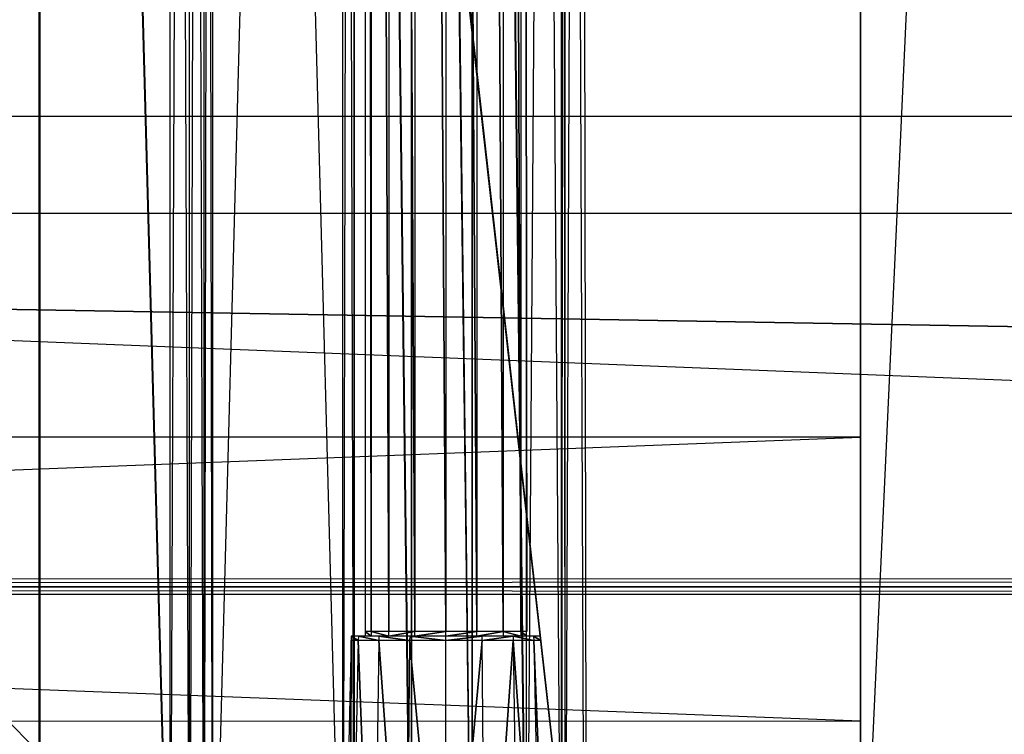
# Model space of a CAD drawing. Extents: x 0 to 1.6, y -0.5 to 0.
# Tile 13 of 43: x 0.4547 to 0.5206, y -0.4608 to -0.413. Entities that reach past the tile are written whole.
import ezdxf

# ---------------------------------------------------------------- set-up
doc = ezdxf.new("R2010")
doc.units = 0
for name, color, linetype in [('L0_DRAWERBOX_LEGATO_REL_7_X_139', 7, 'CONTINUOUS'), ('L27_DRAWERBOX_LEGATO_NOR_5_X_36', 7, 'CONTINUOUS'), ('L2_DRAWERBOX_LEGATO_REL_5_X_365', 7, 'CONTINUOUS'), ('L31_DRAWERBOX_LEGATO_NOR_1_X_39', 7, 'CONTINUOUS'), ('L44_KORPUS_LEGATO_MS_X_190__Y_4', 7, 'CONTINUOUS'), ('L45_KORPUS_LEGATO_BO_X_15620__Y', 7, 'CONTINUOUS'), ('L47_KORPUS_LEGATO_3_N_B21900___', 7, 'CONTINUOUS'), ('L4_DRAWERBOX_LEGATO_REL_3_X_395', 7, 'CONTINUOUS'), ('L50_KORPUS_LEGATO_0_N_B21900___', 7, 'CONTINUOUS'), ('L54_KORPUS_LEGATO_TV_X_4920__Y_', 7, 'CONTINUOUS'), ('L9_PLATTE_LEGATO_0_N_B21900____', 7, 'CONTINUOUS')]:
    doc.layers.add(name, color=color, linetype=linetype)

msp = doc.modelspace()

# ---------------------------------------------------------------- linework, layer by layer
at = {"layer": 'L0_DRAWERBOX_LEGATO_REL_7_X_139', "color": 8}
for points, invisible_edges in [([(0.477831, -0.143972, 0.1666), (0.478243, -0.453935, 0.164526), (0.477831, -0.453935, 0.1666), (0.477831, -0.143972, 0.1666)], 13), ([(0.478243, -0.453935, 0.164526), (0.477831, -0.143972, 0.1666), (0.478243, -0.143972, 0.164526), (0.478243, -0.453935, 0.164526)], 14), ([(0.478243, -0.453935, 0.168674), (0.477831, -0.143972, 0.1666), (0.477831, -0.453935, 0.1666), (0.478243, -0.453935, 0.168674)], 13), ([(0.477831, -0.143972, 0.1666), (0.478243, -0.453935, 0.168674), (0.478243, -0.143972, 0.168674), (0.477831, -0.143972, 0.1666)], 14), ([(0.478243, -0.143972, 0.164526), (0.479418, -0.453935, 0.162768), (0.478243, -0.453935, 0.164526), (0.478243, -0.143972, 0.164526)], 13), ([(0.479418, -0.453935, 0.162768), (0.478243, -0.143972, 0.164526), (0.479418, -0.143972, 0.162768), (0.479418, -0.453935, 0.162768)], 14), ([(0.479418, -0.453935, 0.170432), (0.478243, -0.143972, 0.168674), (0.478243, -0.453935, 0.168674), (0.479418, -0.453935, 0.170432)], 13), ([(0.478243, -0.143972, 0.168674), (0.479418, -0.453935, 0.170432), (0.479418, -0.143972, 0.170432), (0.478243, -0.143972, 0.168674)], 14), ([(0.479418, -0.143972, 0.162768), (0.481176, -0.453935, 0.161593), (0.479418, -0.453935, 0.162768), (0.479418, -0.143972, 0.162768)], 13), ([(0.481176, -0.453935, 0.161593), (0.479418, -0.143972, 0.162768), (0.481176, -0.143972, 0.161593), (0.481176, -0.453935, 0.161593)], 14), ([(0.481176, -0.453935, 0.171607), (0.479418, -0.143972, 0.170432), (0.479418, -0.453935, 0.170432), (0.481176, -0.453935, 0.171607)], 13), ([(0.479418, -0.143972, 0.170432), (0.481176, -0.453935, 0.171607), (0.481176, -0.143972, 0.171607), (0.479418, -0.143972, 0.170432)], 14), ([(0.481176, -0.143972, 0.161593), (0.48325, -0.453935, 0.161181), (0.481176, -0.453935, 0.161593), (0.481176, -0.143972, 0.161593)], 13), ([(0.48325, -0.453935, 0.161181), (0.481176, -0.143972, 0.161593), (0.48325, -0.143972, 0.161181), (0.48325, -0.453935, 0.161181)], 14), ([(0.48325, -0.453935, 0.172019), (0.481176, -0.143972, 0.171607), (0.481176, -0.453935, 0.171607), (0.48325, -0.453935, 0.172019)], 13), ([(0.481176, -0.143972, 0.171607), (0.48325, -0.453935, 0.172019), (0.48325, -0.143972, 0.172019), (0.481176, -0.143972, 0.171607)], 14), ([(0.485324, -0.453935, 0.171607), (0.48325, -0.143972, 0.172019), (0.48325, -0.453935, 0.172019), (0.485324, -0.453935, 0.171607)], 13), ([(0.48325, -0.143972, 0.172019), (0.485324, -0.453935, 0.171607), (0.485324, -0.143972, 0.171607), (0.48325, -0.143972, 0.172019)], 14), ([(0.48325, -0.143972, 0.161181), (0.485324, -0.453935, 0.161593), (0.48325, -0.453935, 0.161181), (0.48325, -0.143972, 0.161181)], 13), ([(0.485324, -0.453935, 0.161593), (0.48325, -0.143972, 0.161181), (0.485324, -0.143972, 0.161593), (0.485324, -0.453935, 0.161593)], 14), ([(0.487082, -0.453935, 0.170432), (0.485324, -0.143972, 0.171607), (0.485324, -0.453935, 0.171607), (0.487082, -0.453935, 0.170432)], 13), ([(0.485324, -0.143972, 0.171607), (0.487082, -0.453935, 0.170432), (0.487082, -0.143972, 0.170432), (0.485324, -0.143972, 0.171607)], 14), ([(0.485324, -0.143972, 0.161593), (0.487082, -0.453935, 0.162768), (0.485324, -0.453935, 0.161593), (0.485324, -0.143972, 0.161593)], 13), ([(0.487082, -0.453935, 0.162768), (0.485324, -0.143972, 0.161593), (0.487082, -0.143972, 0.162768), (0.487082, -0.453935, 0.162768)], 14), ([(0.488257, -0.453935, 0.168674), (0.487082, -0.143972, 0.170432), (0.487082, -0.453935, 0.170432), (0.488257, -0.453935, 0.168674)], 13), ([(0.487082, -0.143972, 0.170432), (0.488257, -0.453935, 0.168674), (0.488257, -0.143972, 0.168674), (0.487082, -0.143972, 0.170432)], 14), ([(0.487082, -0.143972, 0.162768), (0.488257, -0.453935, 0.164526), (0.487082, -0.453935, 0.162768), (0.487082, -0.143972, 0.162768)], 13), ([(0.488257, -0.453935, 0.164526), (0.487082, -0.143972, 0.162768), (0.488257, -0.143972, 0.164526), (0.488257, -0.453935, 0.164526)], 14), ([(0.488669, -0.453935, 0.1666), (0.488257, -0.143972, 0.168674), (0.488257, -0.453935, 0.168674), (0.488669, -0.453935, 0.1666)], 13), ([(0.488257, -0.143972, 0.168674), (0.488669, -0.453935, 0.1666), (0.488669, -0.143972, 0.1666), (0.488257, -0.143972, 0.168674)], 14), ([(0.488257, -0.143972, 0.164526), (0.488669, -0.453935, 0.1666), (0.488257, -0.453935, 0.164526), (0.488257, -0.143972, 0.164526)], 13), ([(0.488669, -0.453935, 0.1666), (0.488257, -0.143972, 0.164526), (0.488669, -0.143972, 0.1666), (0.488669, -0.453935, 0.1666)], 14), ([(0.478243, -0.454247, 0.168674), (0.477831, -0.453935, 0.1666), (0.477831, -0.454247, 0.1666), (0.478243, -0.454247, 0.168674)], 13), ([(0.477831, -0.453935, 0.1666), (0.478243, -0.454247, 0.168674), (0.478243, -0.453935, 0.168674), (0.477831, -0.453935, 0.1666)], 14), ([(0.477831, -0.453935, 0.1666), (0.478243, -0.454247, 0.164526), (0.477831, -0.454247, 0.1666), (0.477831, -0.453935, 0.1666)], 13), ([(0.478243, -0.454247, 0.164526), (0.477831, -0.453935, 0.1666), (0.478243, -0.453935, 0.164526), (0.478243, -0.454247, 0.164526)], 14), ([(0.479418, -0.454247, 0.170432), (0.478243, -0.453935, 0.168674), (0.478243, -0.454247, 0.168674), (0.479418, -0.454247, 0.170432)], 13), ([(0.478243, -0.453935, 0.168674), (0.479418, -0.454247, 0.170432), (0.479418, -0.453935, 0.170432), (0.478243, -0.453935, 0.168674)], 14), ([(0.478243, -0.453935, 0.164526), (0.479418, -0.454247, 0.162768), (0.478243, -0.454247, 0.164526), (0.478243, -0.453935, 0.164526)], 13), ([(0.479418, -0.454247, 0.162768), (0.478243, -0.453935, 0.164526), (0.479418, -0.453935, 0.162768), (0.479418, -0.454247, 0.162768)], 14), ([(0.479418, -0.454247, 0.170432), (0.481176, -0.453935, 0.171607), (0.479418, -0.453935, 0.170432), (0.479418, -0.454247, 0.170432)], 13), ([(0.481176, -0.453935, 0.171607), (0.479418, -0.454247, 0.170432), (0.481176, -0.454247, 0.171607), (0.481176, -0.453935, 0.171607)], 14), ([(0.481176, -0.453935, 0.161593), (0.479418, -0.454247, 0.162768), (0.479418, -0.453935, 0.162768), (0.481176, -0.453935, 0.161593)], 13), ([(0.479418, -0.454247, 0.162768), (0.481176, -0.453935, 0.161593), (0.481176, -0.454247, 0.161593), (0.479418, -0.454247, 0.162768)], 14), ([(0.481176, -0.454247, 0.171607), (0.48325, -0.453935, 0.172019), (0.481176, -0.453935, 0.171607), (0.481176, -0.454247, 0.171607)], 13), ([(0.48325, -0.453935, 0.172019), (0.481176, -0.454247, 0.171607), (0.48325, -0.454247, 0.172019), (0.48325, -0.453935, 0.172019)], 14), ([(0.48325, -0.453935, 0.161181), (0.481176, -0.454247, 0.161593), (0.481176, -0.453935, 0.161593), (0.48325, -0.453935, 0.161181)], 13), ([(0.481176, -0.454247, 0.161593), (0.48325, -0.453935, 0.161181), (0.48325, -0.454247, 0.161181), (0.481176, -0.454247, 0.161593)], 14), ([(0.485324, -0.453935, 0.161593), (0.48325, -0.454247, 0.161181), (0.48325, -0.453935, 0.161181), (0.485324, -0.453935, 0.161593)], 13), ([(0.48325, -0.454247, 0.161181), (0.485324, -0.453935, 0.161593), (0.485324, -0.454247, 0.161593), (0.48325, -0.454247, 0.161181)], 14), ([(0.48325, -0.454247, 0.172019), (0.485324, -0.453935, 0.171607), (0.48325, -0.453935, 0.172019), (0.48325, -0.454247, 0.172019)], 13), ([(0.485324, -0.453935, 0.171607), (0.48325, -0.454247, 0.172019), (0.485324, -0.454247, 0.171607), (0.485324, -0.453935, 0.171607)], 14), ([(0.487082, -0.453935, 0.162768), (0.485324, -0.454247, 0.161593), (0.485324, -0.453935, 0.161593), (0.487082, -0.453935, 0.162768)], 13), ([(0.485324, -0.454247, 0.161593), (0.487082, -0.453935, 0.162768), (0.487082, -0.454247, 0.162768), (0.485324, -0.454247, 0.161593)], 14), ([(0.485324, -0.454247, 0.171607), (0.487082, -0.453935, 0.170432), (0.485324, -0.453935, 0.171607), (0.485324, -0.454247, 0.171607)], 13), ([(0.487082, -0.453935, 0.170432), (0.485324, -0.454247, 0.171607), (0.487082, -0.454247, 0.170432), (0.487082, -0.453935, 0.170432)], 14), ([(0.487082, -0.453935, 0.162768), (0.488257, -0.454247, 0.164526), (0.487082, -0.454247, 0.162768), (0.487082, -0.453935, 0.162768)], 13), ([(0.488257, -0.454247, 0.164526), (0.487082, -0.453935, 0.162768), (0.488257, -0.453935, 0.164526), (0.488257, -0.454247, 0.164526)], 14), ([(0.488257, -0.454247, 0.168674), (0.487082, -0.453935, 0.170432), (0.487082, -0.454247, 0.170432), (0.488257, -0.454247, 0.168674)], 13), ([(0.487082, -0.453935, 0.170432), (0.488257, -0.454247, 0.168674), (0.488257, -0.453935, 0.168674), (0.487082, -0.453935, 0.170432)], 14), ([(0.488257, -0.453935, 0.164526), (0.488669, -0.454247, 0.1666), (0.488257, -0.454247, 0.164526), (0.488257, -0.453935, 0.164526)], 13), ([(0.488669, -0.454247, 0.1666), (0.488257, -0.453935, 0.164526), (0.488669, -0.453935, 0.1666), (0.488669, -0.454247, 0.1666)], 14), ([(0.488669, -0.454247, 0.1666), (0.488257, -0.453935, 0.168674), (0.488257, -0.454247, 0.168674), (0.488669, -0.454247, 0.1666)], 13), ([(0.488257, -0.453935, 0.168674), (0.488669, -0.454247, 0.1666), (0.488669, -0.453935, 0.1666), (0.488257, -0.453935, 0.168674)], 14), ([(0.47684, -0.480747, 0.169255), (0.476896, -0.454553, 0.1666), (0.476312, -0.480747, 0.1666), (0.47684, -0.480747, 0.169255)], 13), ([(0.476896, -0.454553, 0.1666), (0.47684, -0.480747, 0.163945), (0.476312, -0.480747, 0.1666), (0.476896, -0.454553, 0.1666)], 13), ([(0.478344, -0.480747, 0.171505), (0.47738, -0.454553, 0.169031), (0.47684, -0.480747, 0.169255), (0.478344, -0.480747, 0.171505)], 13), ([(0.476896, -0.454553, 0.1666), (0.47684, -0.480747, 0.169255), (0.47738, -0.454553, 0.169031), (0.476896, -0.454553, 0.1666)], 14), ([(0.47684, -0.480747, 0.163945), (0.476896, -0.454553, 0.1666), (0.47738, -0.454553, 0.164169), (0.47684, -0.480747, 0.163945)], 14), ([(0.47738, -0.454553, 0.164169), (0.478344, -0.480747, 0.161695), (0.47684, -0.480747, 0.163945), (0.47738, -0.454553, 0.164169)], 13), ([(0.476903, -0.454247, 0.1666), (0.47738, -0.454553, 0.164169), (0.476896, -0.454553, 0.1666), (0.476903, -0.454247, 0.1666)], 13), ([(0.47738, -0.454553, 0.169031), (0.476903, -0.454247, 0.1666), (0.476896, -0.454553, 0.1666), (0.47738, -0.454553, 0.169031)], 13), ([(0.476903, -0.454247, 0.1666), (0.478243, -0.454247, 0.164526), (0.477386, -0.454247, 0.164171), (0.476903, -0.454247, 0.1666)], 13), ([(0.478243, -0.454247, 0.164526), (0.476903, -0.454247, 0.1666), (0.477831, -0.454247, 0.1666), (0.478243, -0.454247, 0.164526)], 14), ([(0.477386, -0.454247, 0.169029), (0.477831, -0.454247, 0.1666), (0.476903, -0.454247, 0.1666), (0.477386, -0.454247, 0.169029)], 13), ([(0.47738, -0.454553, 0.164169), (0.476903, -0.454247, 0.1666), (0.477386, -0.454247, 0.164171), (0.47738, -0.454553, 0.164169)], 14), ([(0.476903, -0.454247, 0.1666), (0.47738, -0.454553, 0.169031), (0.477386, -0.454247, 0.169029), (0.476903, -0.454247, 0.1666)], 14), ([(0.477386, -0.454247, 0.164171), (0.478757, -0.454553, 0.162107), (0.47738, -0.454553, 0.164169), (0.477386, -0.454247, 0.164171)], 13), ([(0.478757, -0.454553, 0.171093), (0.477386, -0.454247, 0.169029), (0.47738, -0.454553, 0.169031), (0.478757, -0.454553, 0.171093)], 13), ([(0.47738, -0.454553, 0.169031), (0.478344, -0.480747, 0.171505), (0.478757, -0.454553, 0.171093), (0.47738, -0.454553, 0.169031)], 14), ([(0.478344, -0.480747, 0.161695), (0.47738, -0.454553, 0.164169), (0.478757, -0.454553, 0.162107), (0.478344, -0.480747, 0.161695)], 14), ([(0.477831, -0.454247, 0.1666), (0.477386, -0.454247, 0.169029), (0.478243, -0.454247, 0.168674), (0.477831, -0.454247, 0.1666)], 14), ([(0.477386, -0.454247, 0.164171), (0.479418, -0.454247, 0.162768), (0.478762, -0.454247, 0.162112), (0.477386, -0.454247, 0.164171)], 13), ([(0.479418, -0.454247, 0.162768), (0.477386, -0.454247, 0.164171), (0.478243, -0.454247, 0.164526), (0.479418, -0.454247, 0.162768)], 14), ([(0.477386, -0.454247, 0.169029), (0.479418, -0.454247, 0.170432), (0.478243, -0.454247, 0.168674), (0.477386, -0.454247, 0.169029)], 13), ([(0.479418, -0.454247, 0.170432), (0.477386, -0.454247, 0.169029), (0.478762, -0.454247, 0.171088), (0.479418, -0.454247, 0.170432)], 14), ([(0.478757, -0.454553, 0.162107), (0.477386, -0.454247, 0.164171), (0.478762, -0.454247, 0.162112), (0.478757, -0.454553, 0.162107)], 14), ([(0.477386, -0.454247, 0.169029), (0.478757, -0.454553, 0.171093), (0.478762, -0.454247, 0.171088), (0.477386, -0.454247, 0.169029)], 14), ([(0.478757, -0.454553, 0.162107), (0.480595, -0.480747, 0.160191), (0.478344, -0.480747, 0.161695), (0.478757, -0.454553, 0.162107)], 13), ([(0.480595, -0.480747, 0.173009), (0.478757, -0.454553, 0.171093), (0.478344, -0.480747, 0.171505), (0.480595, -0.480747, 0.173009)], 13), ([(0.480818, -0.454553, 0.17247), (0.478762, -0.454247, 0.171088), (0.478757, -0.454553, 0.171093), (0.480818, -0.454553, 0.17247)], 13), ([(0.478762, -0.454247, 0.162112), (0.480818, -0.454553, 0.16073), (0.478757, -0.454553, 0.162107), (0.478762, -0.454247, 0.162112)], 13), ([(0.480595, -0.480747, 0.160191), (0.478757, -0.454553, 0.162107), (0.480818, -0.454553, 0.16073), (0.480595, -0.480747, 0.160191)], 14), ([(0.478757, -0.454553, 0.171093), (0.480595, -0.480747, 0.173009), (0.480818, -0.454553, 0.17247), (0.478757, -0.454553, 0.171093)], 14), ([(0.478762, -0.454247, 0.162112), (0.481176, -0.454247, 0.161593), (0.480821, -0.454247, 0.160736), (0.478762, -0.454247, 0.162112)], 13), ([(0.481176, -0.454247, 0.161593), (0.478762, -0.454247, 0.162112), (0.479418, -0.454247, 0.162768), (0.481176, -0.454247, 0.161593)], 14), ([(0.478762, -0.454247, 0.171088), (0.481176, -0.454247, 0.171607), (0.479418, -0.454247, 0.170432), (0.478762, -0.454247, 0.171088)], 13), ([(0.481176, -0.454247, 0.171607), (0.478762, -0.454247, 0.171088), (0.480821, -0.454247, 0.172464), (0.481176, -0.454247, 0.171607)], 14), ([(0.478762, -0.454247, 0.171088), (0.480818, -0.454553, 0.17247), (0.480821, -0.454247, 0.172464), (0.478762, -0.454247, 0.171088)], 14), ([(0.480818, -0.454553, 0.16073), (0.478762, -0.454247, 0.162112), (0.480821, -0.454247, 0.160736), (0.480818, -0.454553, 0.16073)], 14), ([(0.480818, -0.454553, 0.16073), (0.48325, -0.480747, 0.159663), (0.480595, -0.480747, 0.160191), (0.480818, -0.454553, 0.16073)], 13), ([(0.48325, -0.480747, 0.173537), (0.480818, -0.454553, 0.17247), (0.480595, -0.480747, 0.173009), (0.48325, -0.480747, 0.173537)], 13), ([(0.48325, -0.454553, 0.172953), (0.480821, -0.454247, 0.172464), (0.480818, -0.454553, 0.17247), (0.48325, -0.454553, 0.172953)], 13), ([(0.480821, -0.454247, 0.160736), (0.48325, -0.454553, 0.160247), (0.480818, -0.454553, 0.16073), (0.480821, -0.454247, 0.160736)], 13), ([(0.48325, -0.480747, 0.159663), (0.480818, -0.454553, 0.16073), (0.48325, -0.454553, 0.160247), (0.48325, -0.480747, 0.159663)], 14), ([(0.480818, -0.454553, 0.17247), (0.48325, -0.480747, 0.173537), (0.48325, -0.454553, 0.172953), (0.480818, -0.454553, 0.17247)], 14), ([(0.480821, -0.454247, 0.160736), (0.48325, -0.454247, 0.161181), (0.48325, -0.454247, 0.160253), (0.480821, -0.454247, 0.160736)], 13), ([(0.48325, -0.454247, 0.161181), (0.480821, -0.454247, 0.160736), (0.481176, -0.454247, 0.161593), (0.48325, -0.454247, 0.161181)], 14), ([(0.480821, -0.454247, 0.172464), (0.48325, -0.454247, 0.172019), (0.481176, -0.454247, 0.171607), (0.480821, -0.454247, 0.172464)], 13), ([(0.48325, -0.454247, 0.172019), (0.480821, -0.454247, 0.172464), (0.48325, -0.454247, 0.172947), (0.48325, -0.454247, 0.172019)], 14), ([(0.480821, -0.454247, 0.172464), (0.48325, -0.454553, 0.172953), (0.48325, -0.454247, 0.172947), (0.480821, -0.454247, 0.172464)], 14), ([(0.48325, -0.454553, 0.160247), (0.480821, -0.454247, 0.160736), (0.48325, -0.454247, 0.160253), (0.48325, -0.454553, 0.160247)], 14), ([(0.48325, -0.454247, 0.161181), (0.485679, -0.454247, 0.160736), (0.48325, -0.454247, 0.160253), (0.48325, -0.454247, 0.161181)], 13), ([(0.485679, -0.454247, 0.160736), (0.48325, -0.454247, 0.161181), (0.485324, -0.454247, 0.161593), (0.485679, -0.454247, 0.160736)], 14), ([(0.48325, -0.454247, 0.172019), (0.485679, -0.454247, 0.172464), (0.485324, -0.454247, 0.171607), (0.48325, -0.454247, 0.172019)], 13), ([(0.485679, -0.454247, 0.172464), (0.48325, -0.454247, 0.172019), (0.48325, -0.454247, 0.172947), (0.485679, -0.454247, 0.172464)], 14), ([(0.48325, -0.454553, 0.172953), (0.485679, -0.454247, 0.172464), (0.48325, -0.454247, 0.172947), (0.48325, -0.454553, 0.172953)], 13), ([(0.485679, -0.454247, 0.172464), (0.48325, -0.454553, 0.172953), (0.485681, -0.454553, 0.17247), (0.485679, -0.454247, 0.172464)], 14), ([(0.485679, -0.454247, 0.160736), (0.48325, -0.454553, 0.160247), (0.48325, -0.454247, 0.160253), (0.485679, -0.454247, 0.160736)], 13), ([(0.48325, -0.454553, 0.160247), (0.485679, -0.454247, 0.160736), (0.485681, -0.454553, 0.16073), (0.48325, -0.454553, 0.160247)], 14), ([(0.485681, -0.454553, 0.16073), (0.48325, -0.480747, 0.159663), (0.48325, -0.454553, 0.160247), (0.485681, -0.454553, 0.16073)], 13), ([(0.48325, -0.480747, 0.159663), (0.485681, -0.454553, 0.16073), (0.485905, -0.480747, 0.160191), (0.48325, -0.480747, 0.159663)], 14), ([(0.48325, -0.480747, 0.173537), (0.485681, -0.454553, 0.17247), (0.48325, -0.454553, 0.172953), (0.48325, -0.480747, 0.173537)], 13), ([(0.485681, -0.454553, 0.17247), (0.48325, -0.480747, 0.173537), (0.485905, -0.480747, 0.173009), (0.485681, -0.454553, 0.17247)], 14), ([(0.485324, -0.454247, 0.171607), (0.487738, -0.454247, 0.171088), (0.487082, -0.454247, 0.170432), (0.485324, -0.454247, 0.171607)], 13), ([(0.487738, -0.454247, 0.171088), (0.485324, -0.454247, 0.171607), (0.485679, -0.454247, 0.172464), (0.487738, -0.454247, 0.171088)], 14), ([(0.485324, -0.454247, 0.161593), (0.487738, -0.454247, 0.162112), (0.485679, -0.454247, 0.160736), (0.485324, -0.454247, 0.161593)], 13), ([(0.487738, -0.454247, 0.162112), (0.485324, -0.454247, 0.161593), (0.487082, -0.454247, 0.162768), (0.487738, -0.454247, 0.162112)], 14), ([(0.487738, -0.454247, 0.162112), (0.485681, -0.454553, 0.16073), (0.485679, -0.454247, 0.160736), (0.487738, -0.454247, 0.162112)], 13), ([(0.485681, -0.454553, 0.17247), (0.487738, -0.454247, 0.171088), (0.485679, -0.454247, 0.172464), (0.485681, -0.454553, 0.17247)], 13), ([(0.485681, -0.454553, 0.16073), (0.487738, -0.454247, 0.162112), (0.487742, -0.454553, 0.162107), (0.485681, -0.454553, 0.16073)], 14), ([(0.487738, -0.454247, 0.171088), (0.485681, -0.454553, 0.17247), (0.487742, -0.454553, 0.171093), (0.487738, -0.454247, 0.171088)], 14), ([(0.485905, -0.480747, 0.173009), (0.487742, -0.454553, 0.171093), (0.485681, -0.454553, 0.17247), (0.485905, -0.480747, 0.173009)], 13), ([(0.487742, -0.454553, 0.162107), (0.485905, -0.480747, 0.160191), (0.485681, -0.454553, 0.16073), (0.487742, -0.454553, 0.162107)], 13), ([(0.487742, -0.454553, 0.171093), (0.485905, -0.480747, 0.173009), (0.488155, -0.480747, 0.171505), (0.487742, -0.454553, 0.171093)], 14), ([(0.485905, -0.480747, 0.160191), (0.487742, -0.454553, 0.162107), (0.488155, -0.480747, 0.161695), (0.485905, -0.480747, 0.160191)], 14), ([(0.487082, -0.454247, 0.170432), (0.489113, -0.454247, 0.169029), (0.488257, -0.454247, 0.168674), (0.487082, -0.454247, 0.170432)], 13), ([(0.489113, -0.454247, 0.169029), (0.487082, -0.454247, 0.170432), (0.487738, -0.454247, 0.171088), (0.489113, -0.454247, 0.169029)], 14), ([(0.487082, -0.454247, 0.162768), (0.489113, -0.454247, 0.164171), (0.487738, -0.454247, 0.162112), (0.487082, -0.454247, 0.162768)], 13), ([(0.489113, -0.454247, 0.164171), (0.487082, -0.454247, 0.162768), (0.488257, -0.454247, 0.164526), (0.489113, -0.454247, 0.164171)], 14), ([(0.487738, -0.454247, 0.162112), (0.48912, -0.454553, 0.164169), (0.487742, -0.454553, 0.162107), (0.487738, -0.454247, 0.162112)], 13), ([(0.48912, -0.454553, 0.164169), (0.487738, -0.454247, 0.162112), (0.489113, -0.454247, 0.164171), (0.48912, -0.454553, 0.164169)], 14), ([(0.48912, -0.454553, 0.169031), (0.487738, -0.454247, 0.171088), (0.487742, -0.454553, 0.171093), (0.48912, -0.454553, 0.169031)], 13), ([(0.487738, -0.454247, 0.171088), (0.48912, -0.454553, 0.169031), (0.489113, -0.454247, 0.169029), (0.487738, -0.454247, 0.171088)], 14), ([(0.489659, -0.480747, 0.169255), (0.487742, -0.454553, 0.171093), (0.488155, -0.480747, 0.171505), (0.489659, -0.480747, 0.169255)], 13), ([(0.487742, -0.454553, 0.171093), (0.489659, -0.480747, 0.169255), (0.48912, -0.454553, 0.169031), (0.487742, -0.454553, 0.171093)], 14), ([(0.487742, -0.454553, 0.162107), (0.489659, -0.480747, 0.163945), (0.488155, -0.480747, 0.161695), (0.487742, -0.454553, 0.162107)], 13), ([(0.489659, -0.480747, 0.163945), (0.487742, -0.454553, 0.162107), (0.48912, -0.454553, 0.164169), (0.489659, -0.480747, 0.163945)], 14), ([(0.488257, -0.454247, 0.164526), (0.489597, -0.454247, 0.1666), (0.489113, -0.454247, 0.164171), (0.488257, -0.454247, 0.164526)], 13), ([(0.489597, -0.454247, 0.1666), (0.488257, -0.454247, 0.164526), (0.488669, -0.454247, 0.1666), (0.489597, -0.454247, 0.1666)], 14), ([(0.488257, -0.454247, 0.168674), (0.489597, -0.454247, 0.1666), (0.488669, -0.454247, 0.1666), (0.488257, -0.454247, 0.168674)], 13), ([(0.489597, -0.454247, 0.1666), (0.488257, -0.454247, 0.168674), (0.489113, -0.454247, 0.169029), (0.489597, -0.454247, 0.1666)], 14), ([(0.489113, -0.454247, 0.164171), (0.489603, -0.454553, 0.1666), (0.48912, -0.454553, 0.164169), (0.489113, -0.454247, 0.164171)], 13), ([(0.489603, -0.454553, 0.1666), (0.489113, -0.454247, 0.164171), (0.489597, -0.454247, 0.1666), (0.489603, -0.454553, 0.1666)], 14), ([(0.489603, -0.454553, 0.1666), (0.489113, -0.454247, 0.169029), (0.48912, -0.454553, 0.169031), (0.489603, -0.454553, 0.1666)], 13), ([(0.489113, -0.454247, 0.169029), (0.489603, -0.454553, 0.1666), (0.489597, -0.454247, 0.1666), (0.489113, -0.454247, 0.169029)], 14), ([(0.490187, -0.480747, 0.1666), (0.48912, -0.454553, 0.169031), (0.489659, -0.480747, 0.169255), (0.490187, -0.480747, 0.1666)], 13), ([(0.48912, -0.454553, 0.169031), (0.490187, -0.480747, 0.1666), (0.489603, -0.454553, 0.1666), (0.48912, -0.454553, 0.169031)], 14), ([(0.48912, -0.454553, 0.164169), (0.490187, -0.480747, 0.1666), (0.489659, -0.480747, 0.163945), (0.48912, -0.454553, 0.164169)], 13), ([(0.490187, -0.480747, 0.1666), (0.48912, -0.454553, 0.164169), (0.489603, -0.454553, 0.1666), (0.490187, -0.480747, 0.1666)], 14)]:
    msp.add_3dface(points, dxfattribs=dict(at, invisible_edges=invisible_edges))
at = {"layer": 'L27_DRAWERBOX_LEGATO_NOR_5_X_36', "color": 8}
for points, invisible_edges in [([(0.456054, -0.156447, 0.398743), (0.456054, -0.480447, 0.382), (0.456054, -0.480447, 0.398743), (0.456054, -0.156447, 0.398743)], 13), ([(0.456054, -0.480447, 0.382), (0.456054, -0.156447, 0.398743), (0.456054, -0.156447, 0.382), (0.456054, -0.480447, 0.382)], 14), ([(0.456054, -0.156447, 0.382), (0.492539, -0.480447, 0.382), (0.456054, -0.480447, 0.382), (0.456054, -0.156447, 0.382)], 13), ([(0.492539, -0.480447, 0.382), (0.456054, -0.156447, 0.382), (0.492539, -0.156447, 0.382), (0.492539, -0.480447, 0.382)], 14), ([(0.464798, -0.480447, 0.405052), (0.456054, -0.156447, 0.398743), (0.456054, -0.480447, 0.398743), (0.464798, -0.480447, 0.405052)], 13), ([(0.456054, -0.156447, 0.398743), (0.464798, -0.480447, 0.405052), (0.464798, -0.156447, 0.405052), (0.456054, -0.156447, 0.398743)], 14), ([(0.466107, -0.156447, 0.406719), (0.464798, -0.480447, 0.405052), (0.466107, -0.480447, 0.406719), (0.466107, -0.156447, 0.406719)], 13), ([(0.464798, -0.480447, 0.405052), (0.466107, -0.156447, 0.406719), (0.464798, -0.156447, 0.405052), (0.464798, -0.480447, 0.405052)], 14), ([(0.467069, -0.156447, 0.408607), (0.466107, -0.480447, 0.406719), (0.467069, -0.480447, 0.408607), (0.467069, -0.156447, 0.408607)], 13), ([(0.466107, -0.480447, 0.406719), (0.467069, -0.156447, 0.408607), (0.466107, -0.156447, 0.406719), (0.466107, -0.480447, 0.406719)], 14), ([(0.46765, -0.156447, 0.410646), (0.467069, -0.480447, 0.408607), (0.46765, -0.480447, 0.410646), (0.46765, -0.156447, 0.410646)], 13), ([(0.467069, -0.480447, 0.408607), (0.46765, -0.156447, 0.410646), (0.467069, -0.156447, 0.408607), (0.467069, -0.480447, 0.408607)], 14), ([(0.476359, -0.156447, 0.463598), (0.46765, -0.480447, 0.410646), (0.476359, -0.480447, 0.463598), (0.476359, -0.156447, 0.463598)], 13), ([(0.46765, -0.480447, 0.410646), (0.476359, -0.156447, 0.463598), (0.46765, -0.156447, 0.410646), (0.46765, -0.480447, 0.410646)], 14), ([(0.477111, -0.156447, 0.464666), (0.476359, -0.480447, 0.463598), (0.477111, -0.480447, 0.464666), (0.477111, -0.156447, 0.464666)], 13), ([(0.476359, -0.480447, 0.463598), (0.477111, -0.156447, 0.464666), (0.476359, -0.156447, 0.463598), (0.476359, -0.480447, 0.463598)], 14), ([(0.48095, -0.480447, 0.465998), (0.477111, -0.156447, 0.464666), (0.477111, -0.480447, 0.464666), (0.48095, -0.480447, 0.465998)], 13), ([(0.477111, -0.156447, 0.464666), (0.48095, -0.480447, 0.465998), (0.48095, -0.156447, 0.465998), (0.477111, -0.156447, 0.464666)], 14), ([(0.485013, -0.480447, 0.465948), (0.48095, -0.156447, 0.465998), (0.48095, -0.480447, 0.465998), (0.485013, -0.480447, 0.465948)], 13), ([(0.48095, -0.156447, 0.465998), (0.485013, -0.480447, 0.465948), (0.485013, -0.156447, 0.465948), (0.48095, -0.156447, 0.465998)], 14), ([(0.488659, -0.480447, 0.464232), (0.485013, -0.156447, 0.465948), (0.485013, -0.480447, 0.465948), (0.488659, -0.480447, 0.464232)], 13), ([(0.485013, -0.156447, 0.465948), (0.488659, -0.480447, 0.464232), (0.488659, -0.156447, 0.464232), (0.485013, -0.156447, 0.465948)], 14), ([(0.491006, -0.156447, 0.460955), (0.488659, -0.480447, 0.464232), (0.491006, -0.480447, 0.460955), (0.491006, -0.156447, 0.460955)], 13), ([(0.488659, -0.480447, 0.464232), (0.491006, -0.156447, 0.460955), (0.488659, -0.156447, 0.464232), (0.488659, -0.480447, 0.464232)], 14), ([(0.491253, -0.156447, 0.45758), (0.491006, -0.480447, 0.460955), (0.491253, -0.480447, 0.45758), (0.491253, -0.156447, 0.45758)], 13), ([(0.491006, -0.480447, 0.460955), (0.491253, -0.156447, 0.45758), (0.491006, -0.156447, 0.460955), (0.491006, -0.480447, 0.460955)], 14), ([(0.492539, -0.156447, 0.382), (0.491253, -0.480447, 0.45758), (0.492539, -0.480447, 0.382), (0.492539, -0.156447, 0.382)], 13), ([(0.491253, -0.480447, 0.45758), (0.492539, -0.156447, 0.382), (0.491253, -0.156447, 0.45758), (0.491253, -0.480447, 0.45758)], 14)]:
    msp.add_3dface(points, dxfattribs=dict(at, invisible_edges=invisible_edges))
at = {"layer": 'L2_DRAWERBOX_LEGATO_REL_5_X_365', "color": 8}
for points, invisible_edges in [([(0.456015, -0.156447, 0.048743), (0.456015, -0.480447, 0.032), (0.456015, -0.480447, 0.048743), (0.456015, -0.156447, 0.048743)], 13), ([(0.456015, -0.480447, 0.032), (0.456015, -0.156447, 0.048743), (0.456015, -0.156447, 0.032), (0.456015, -0.480447, 0.032)], 14), ([(0.456015, -0.156447, 0.032), (0.4925, -0.480447, 0.032), (0.456015, -0.480447, 0.032), (0.456015, -0.156447, 0.032)], 13), ([(0.4925, -0.480447, 0.032), (0.456015, -0.156447, 0.032), (0.4925, -0.156447, 0.032), (0.4925, -0.480447, 0.032)], 14), ([(0.464759, -0.480447, 0.055052), (0.456015, -0.156447, 0.048743), (0.456015, -0.480447, 0.048743), (0.464759, -0.480447, 0.055052)], 13), ([(0.456015, -0.156447, 0.048743), (0.464759, -0.480447, 0.055052), (0.464759, -0.156447, 0.055052), (0.456015, -0.156447, 0.048743)], 14), ([(0.466068, -0.480447, 0.056719), (0.464759, -0.156447, 0.055052), (0.464759, -0.480447, 0.055052), (0.466068, -0.480447, 0.056719)], 13), ([(0.464759, -0.156447, 0.055052), (0.466068, -0.480447, 0.056719), (0.466068, -0.156447, 0.056719), (0.464759, -0.156447, 0.055052)], 14), ([(0.46703, -0.480447, 0.058607), (0.466068, -0.156447, 0.056719), (0.466068, -0.480447, 0.056719), (0.46703, -0.480447, 0.058607)], 13), ([(0.466068, -0.156447, 0.056719), (0.46703, -0.480447, 0.058607), (0.46703, -0.156447, 0.058607), (0.466068, -0.156447, 0.056719)], 14), ([(0.467611, -0.480447, 0.060646), (0.46703, -0.156447, 0.058607), (0.46703, -0.480447, 0.058607), (0.467611, -0.480447, 0.060646)], 13), ([(0.46703, -0.156447, 0.058607), (0.467611, -0.480447, 0.060646), (0.467611, -0.156447, 0.060646), (0.46703, -0.156447, 0.058607)], 14), ([(0.47632, -0.480447, 0.113598), (0.467611, -0.156447, 0.060646), (0.467611, -0.480447, 0.060646), (0.47632, -0.480447, 0.113598)], 13), ([(0.467611, -0.156447, 0.060646), (0.47632, -0.480447, 0.113598), (0.47632, -0.156447, 0.113598), (0.467611, -0.156447, 0.060646)], 14), ([(0.477072, -0.480447, 0.114666), (0.47632, -0.156447, 0.113598), (0.47632, -0.480447, 0.113598), (0.477072, -0.480447, 0.114666)], 13), ([(0.47632, -0.156447, 0.113598), (0.477072, -0.480447, 0.114666), (0.477072, -0.156447, 0.114666), (0.47632, -0.156447, 0.113598)], 14), ([(0.480911, -0.480447, 0.115998), (0.477072, -0.156447, 0.114666), (0.477072, -0.480447, 0.114666), (0.480911, -0.480447, 0.115998)], 13), ([(0.477072, -0.156447, 0.114666), (0.480911, -0.480447, 0.115998), (0.480911, -0.156447, 0.115998), (0.477072, -0.156447, 0.114666)], 14), ([(0.484974, -0.480447, 0.115948), (0.480911, -0.156447, 0.115998), (0.480911, -0.480447, 0.115998), (0.484974, -0.480447, 0.115948)], 13), ([(0.480911, -0.156447, 0.115998), (0.484974, -0.480447, 0.115948), (0.484974, -0.156447, 0.115948), (0.480911, -0.156447, 0.115998)], 14), ([(0.48862, -0.480447, 0.114232), (0.484974, -0.156447, 0.115948), (0.484974, -0.480447, 0.115948), (0.48862, -0.480447, 0.114232)], 13), ([(0.484974, -0.156447, 0.115948), (0.48862, -0.480447, 0.114232), (0.48862, -0.156447, 0.114232), (0.484974, -0.156447, 0.115948)], 14), ([(0.490967, -0.480447, 0.110955), (0.48862, -0.156447, 0.114232), (0.48862, -0.480447, 0.114232), (0.490967, -0.480447, 0.110955)], 13), ([(0.48862, -0.156447, 0.114232), (0.490967, -0.480447, 0.110955), (0.490967, -0.156447, 0.110955), (0.48862, -0.156447, 0.114232)], 14), ([(0.491214, -0.480447, 0.10758), (0.490967, -0.156447, 0.110955), (0.490967, -0.480447, 0.110955), (0.491214, -0.480447, 0.10758)], 13), ([(0.490967, -0.156447, 0.110955), (0.491214, -0.480447, 0.10758), (0.491214, -0.156447, 0.10758), (0.490967, -0.156447, 0.110955)], 14), ([(0.4925, -0.480447, 0.032), (0.491214, -0.156447, 0.10758), (0.491214, -0.480447, 0.10758), (0.4925, -0.480447, 0.032)], 13), ([(0.491214, -0.156447, 0.10758), (0.4925, -0.480447, 0.032), (0.4925, -0.156447, 0.032), (0.491214, -0.156447, 0.10758)], 14)]:
    msp.add_3dface(points, dxfattribs=dict(at, invisible_edges=invisible_edges))
at = {"layer": 'L31_DRAWERBOX_LEGATO_NOR_1_X_39', "color": 8}
for points, invisible_edges in [([(0.060485, -0.156447, 0.382), (0.456054, -0.480447, 0.382), (0.060485, -0.480447, 0.382), (0.060485, -0.156447, 0.382)], 13), ([(0.456054, -0.480447, 0.382), (0.060485, -0.156447, 0.382), (0.456054, -0.156447, 0.382), (0.456054, -0.480447, 0.382)], 14), ([(0.456054, -0.480447, 0.398), (0.060485, -0.156447, 0.398), (0.060485, -0.480447, 0.398), (0.456054, -0.480447, 0.398)], 13), ([(0.060485, -0.156447, 0.398), (0.456054, -0.480447, 0.398), (0.456054, -0.156447, 0.398), (0.060485, -0.156447, 0.398)], 14), ([(0.456054, -0.156447, 0.382), (0.456054, -0.480447, 0.398), (0.456054, -0.480447, 0.382), (0.456054, -0.156447, 0.382)], 13), ([(0.456054, -0.480447, 0.398), (0.456054, -0.156447, 0.382), (0.456054, -0.156447, 0.398), (0.456054, -0.480447, 0.398)], 14)]:
    msp.add_3dface(points, dxfattribs=dict(at, invisible_edges=invisible_edges))
at = {"layer": 'L44_KORPUS_LEGATO_MS_X_190__Y_4', "color": 8}
for points, invisible_edges in [([(0.511, -0.069937, 0.483), (0.511, -0.478937, 0.02), (0.511, -0.478937, 0.483), (0.511, -0.069937, 0.483)], 13), ([(0.511, -0.478937, 0.02), (0.511, -0.069937, 0.483), (0.511, -0.069937, 0.02), (0.511, -0.478937, 0.02)], 14), ([(0.53, -0.069937, 0.02), (0.511, -0.478937, 0.02), (0.511, -0.069937, 0.02), (0.53, -0.069937, 0.02)], 13), ([(0.511, -0.478937, 0.02), (0.53, -0.069937, 0.02), (0.53, -0.478937, 0.02), (0.511, -0.478937, 0.02)], 14), ([(0.53, -0.478937, 0.483), (0.511, -0.069937, 0.483), (0.511, -0.478937, 0.483), (0.53, -0.478937, 0.483)], 13), ([(0.511, -0.069937, 0.483), (0.53, -0.478937, 0.483), (0.53, -0.069937, 0.483), (0.511, -0.069937, 0.483)], 14)]:
    msp.add_3dface(points, dxfattribs=dict(at, invisible_edges=invisible_edges))
at = {"layer": 'L45_KORPUS_LEGATO_BO_X_15620__Y', "color": 8}
for points, invisible_edges in [([(1.581, -0.479458, 0.02), (0.019, -0.069958, 0.02), (0.019, -0.479458, 0.02), (1.581, -0.479458, 0.02)], 13), ([(0.019, -0.069958, 0.02), (1.581, -0.479458, 0.02), (1.581, -0.069958, 0.02), (0.019, -0.069958, 0.02)], 14), ([(1.581, -0.069958, 0.001), (0.019, -0.479458, 0.001), (0.019, -0.069958, 0.001), (1.581, -0.069958, 0.001)], 13), ([(0.019, -0.479458, 0.001), (1.581, -0.069958, 0.001), (1.581, -0.479458, 0.001), (0.019, -0.479458, 0.001)], 14)]:
    msp.add_3dface(points, dxfattribs=dict(at, invisible_edges=invisible_edges))
at = {"layer": 'L47_KORPUS_LEGATO_3_N_B21900___', "color": 8}
for points, invisible_edges in [([(0.019, -0.479458, 0.483), (0.079, -0.419458, 0.483), (1.581, -0.479458, 0.483), (0.019, -0.479458, 0.483)], 10), ([(1.581, -0.479458, 0.502), (0.079, -0.419458, 0.502), (0.019, -0.479458, 0.502), (1.581, -0.479458, 0.502)], 13), ([(1.581, -0.479458, 0.483), (0.079, -0.419458, 0.483), (1.521, -0.419458, 0.483), (1.581, -0.479458, 0.483)], 15), ([(0.079, -0.419458, 0.502), (1.521, -0.419458, 0.483), (0.079, -0.419458, 0.483), (0.079, -0.419458, 0.502)], 13), ([(1.521, -0.419458, 0.483), (0.079, -0.419458, 0.502), (1.521, -0.419458, 0.502), (1.521, -0.419458, 0.483)], 14), ([(0.079, -0.419458, 0.502), (1.581, -0.479458, 0.502), (1.521, -0.419458, 0.502), (0.079, -0.419458, 0.502)], 14)]:
    msp.add_3dface(points, dxfattribs=dict(at, invisible_edges=invisible_edges))
at = {"layer": 'L4_DRAWERBOX_LEGATO_REL_3_X_395', "color": 8}
for points, invisible_edges in [([(0.456015, -0.480447, 0.048), (0.060485, -0.156447, 0.048), (0.060485, -0.480447, 0.048), (0.456015, -0.480447, 0.048)], 13), ([(0.060485, -0.156447, 0.048), (0.456015, -0.480447, 0.048), (0.456015, -0.156447, 0.048), (0.060485, -0.156447, 0.048)], 14), ([(0.060485, -0.156447, 0.032), (0.456015, -0.480447, 0.032), (0.060485, -0.480447, 0.032), (0.060485, -0.156447, 0.032)], 13), ([(0.456015, -0.480447, 0.032), (0.060485, -0.156447, 0.032), (0.456015, -0.156447, 0.032), (0.456015, -0.480447, 0.032)], 14), ([(0.456015, -0.156447, 0.032), (0.456015, -0.480447, 0.048), (0.456015, -0.480447, 0.032), (0.456015, -0.156447, 0.032)], 13), ([(0.456015, -0.480447, 0.048), (0.456015, -0.156447, 0.032), (0.456015, -0.156447, 0.048), (0.456015, -0.480447, 0.048)], 14)]:
    msp.add_3dface(points, dxfattribs=dict(at, invisible_edges=invisible_edges))
at = {"layer": 'L50_KORPUS_LEGATO_0_N_B21900___', "color": 8}
for points, invisible_edges in [([(0.075, -0.425958, 0.502), (1.55, -0.450958, 0.502), (0.05, -0.450958, 0.502), (0.075, -0.425958, 0.502)], 13), ([(1.55, -0.450958, 0.512), (0.075, -0.425958, 0.512), (0.05, -0.450958, 0.512), (1.55, -0.450958, 0.512)], 13), ([(1.55, -0.450958, 0.502), (0.075, -0.425958, 0.502), (1.525, -0.425958, 0.502), (1.55, -0.450958, 0.502)], 14), ([(0.075, -0.425958, 0.512), (1.55, -0.450958, 0.512), (1.525, -0.425958, 0.512), (0.075, -0.425958, 0.512)], 14), ([(0.075, -0.425958, 0.512), (1.525, -0.425958, 0.502), (0.075, -0.425958, 0.502), (0.075, -0.425958, 0.512)], 13), ([(1.525, -0.425958, 0.502), (0.075, -0.425958, 0.512), (1.525, -0.425958, 0.512), (1.525, -0.425958, 0.502)], 14), ([(1.55, -0.450958, 0.502), (0.05, -0.450958, 0.512), (0.05, -0.450958, 0.502), (1.55, -0.450958, 0.502)], 13), ([(0.05, -0.450958, 0.512), (1.55, -0.450958, 0.502), (1.55, -0.450958, 0.512), (0.05, -0.450958, 0.512)], 14)]:
    msp.add_3dface(points, dxfattribs=dict(at, invisible_edges=invisible_edges))
at = {"layer": 'L54_KORPUS_LEGATO_TV_X_4920__Y_', "color": 8}
for points, invisible_edges in [([(0.019, -0.440958, 0.37), (0.511, -0.440937, 0.3), (0.019, -0.440958, 0.3), (0.019, -0.440958, 0.37)], 13), ([(0.511, -0.440937, 0.3), (0.019, -0.440958, 0.37), (0.511, -0.440937, 0.37), (0.511, -0.440937, 0.3)], 14), ([(0.511, -0.440937, 0.3), (0.019, -0.459958, 0.3), (0.019, -0.440958, 0.3), (0.511, -0.440937, 0.3)], 13), ([(0.019, -0.459958, 0.3), (0.511, -0.440937, 0.3), (0.511, -0.459937, 0.3), (0.019, -0.459958, 0.3)], 14), ([(0.019, -0.440958, 0.37), (0.511, -0.459937, 0.37), (0.511, -0.440937, 0.37), (0.019, -0.440958, 0.37)], 14), ([(0.511, -0.440937, 0.3), (0.511, -0.459937, 0.37), (0.511, -0.459937, 0.3), (0.511, -0.440937, 0.3)], 13), ([(0.511, -0.459937, 0.37), (0.511, -0.440937, 0.3), (0.511, -0.440937, 0.37), (0.511, -0.459937, 0.37)], 14), ([(0.511, -0.459937, 0.37), (0.019, -0.440958, 0.37), (0.019, -0.459958, 0.37), (0.511, -0.459937, 0.37)], 13), ([(0.511, -0.459937, 0.3), (0.019, -0.459958, 0.37), (0.019, -0.459958, 0.3), (0.511, -0.459937, 0.3)], 13), ([(0.019, -0.459958, 0.37), (0.511, -0.459937, 0.3), (0.511, -0.459937, 0.37), (0.019, -0.459958, 0.37)], 14)]:
    msp.add_3dface(points, dxfattribs=dict(at, invisible_edges=invisible_edges))
at = {"layer": 'L9_PLATTE_LEGATO_0_N_B21900____', "color": 8}
for points, invisible_edges in [([(0.001336, -0.000652, 0.55), (0.000906, -0.499333, 0.55), (0.492723, -0.499312, 0.55), (0.001336, -0.000652, 0.55)], 10), ([(0.001336, -0.000652, 0.55), (0.492723, -0.499312, 0.55), (0.492534, -0.410479, 0.55), (0.001336, -0.000652, 0.55)], 13), ([(0.050605, -0.450441, 0.510205), (0.050434, -0.000537, 0.510205), (0.491947, -0.000515, 0.510205), (0.050605, -0.450441, 0.510205)], 13), ([(0.050605, -0.450441, 0.510205), (0.491947, -0.000515, 0.510205), (0.051048, -0.450441, 0.510205), (0.050605, -0.450441, 0.510205)], 10), ([(0.051048, -0.450441, 0.510205), (0.491947, -0.000515, 0.510205), (0.492207, -0.395145, 0.510205), (0.051048, -0.450441, 0.510205)], 13), ([(0.051048, -0.450441, 0.510205), (0.492207, -0.395145, 0.510205), (0.800121, -0.45042, 0.510205), (0.051048, -0.450441, 0.510205)], 10), ([(0.800121, -0.45042, 0.510205), (0.492207, -0.395145, 0.510205), (0.492917, -0.395145, 0.510205), (0.800121, -0.45042, 0.510205)], 15), ([(0.800121, -0.45042, 0.510205), (0.492917, -0.395145, 0.510205), (0.800121, -0.395145, 0.510205), (0.800121, -0.45042, 0.510205)], 15), ([(0.492534, -0.410479, 0.55), (0.492723, -0.499312, 0.55), (0.492917, -0.410479, 0.55), (0.492534, -0.410479, 0.55)], 15), ([(0.492917, -0.410479, 0.55), (0.492723, -0.499312, 0.55), (0.800121, -0.499312, 0.55), (0.492917, -0.410479, 0.55)], 15), ([(0.492917, -0.410479, 0.55), (0.800121, -0.499312, 0.55), (0.800121, -0.410479, 0.55), (0.492917, -0.410479, 0.55)], 15), ([(0.800121, -0.45042, 0.510205), (0.051048, -0.450957, 0.510205), (0.051048, -0.450441, 0.510205), (0.800121, -0.45042, 0.510205)], 13), ([(0.051048, -0.450957, 0.510205), (0.800121, -0.45042, 0.510205), (0.800121, -0.450935, 0.510205), (0.051048, -0.450957, 0.510205)], 14), ([(0.050526, -0.451472, 0.510552), (0.800121, -0.499768, 0.543077), (0.001647, -0.499789, 0.543077), (0.050526, -0.451472, 0.510552)], 13), ([(0.051048, -0.450957, 0.510205), (0.800121, -0.451451, 0.510552), (0.050526, -0.451472, 0.510552), (0.051048, -0.450957, 0.510205)], 13), ([(0.800121, -0.499768, 0.543077), (0.050526, -0.451472, 0.510552), (0.800121, -0.451451, 0.510552), (0.800121, -0.499768, 0.543077)], 14), ([(0.800121, -0.451451, 0.510552), (0.051048, -0.450957, 0.510205), (0.800121, -0.450935, 0.510205), (0.800121, -0.451451, 0.510552)], 14)]:
    msp.add_3dface(points, dxfattribs=dict(at, invisible_edges=invisible_edges))

doc.saveas('drawing.dxf')
